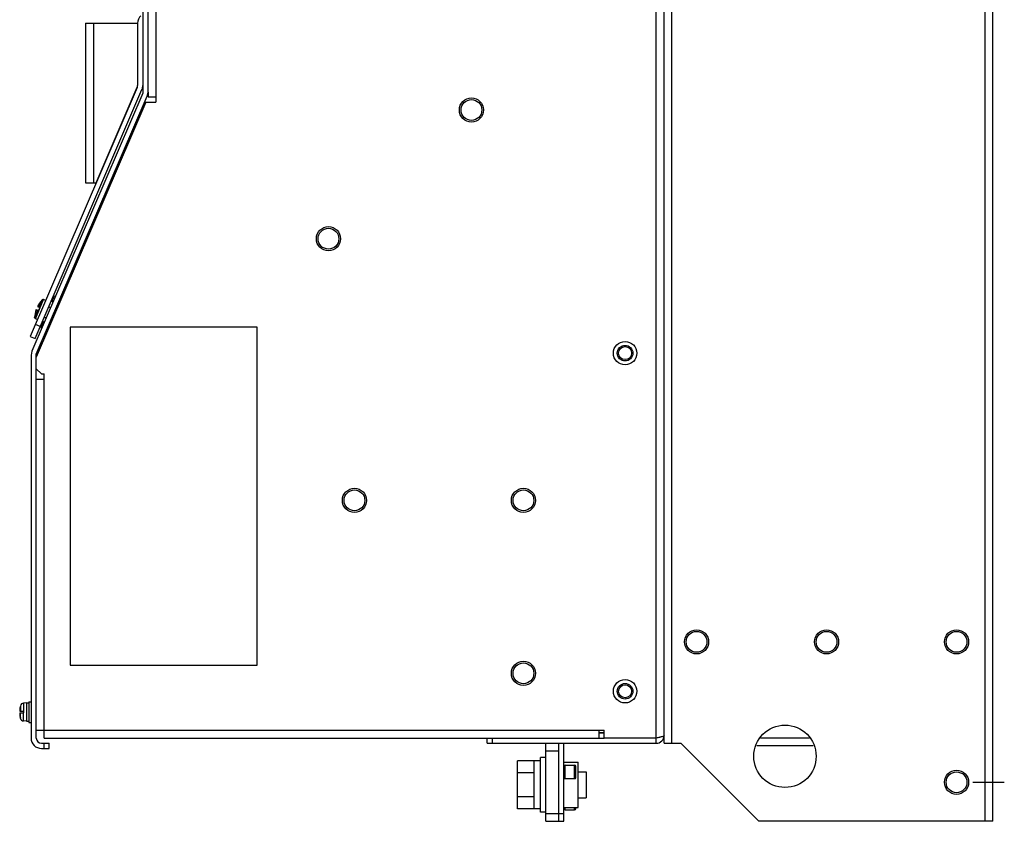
# Model space of a CAD drawing. Header units: millimetres. Extents: x 0 to 2800, y 0 to 2000.
# Tile 24 of 28: x 1547 to 1926, y 537 to 845. Entities that reach past the tile are written whole.
import ezdxf

# ---------------------------------------------------------------- set-up
doc = ezdxf.new("R2010")
doc.units = ezdxf.units.MM
doc.header["$LTSCALE"] = 154
doc.linetypes.add('CENTER', pattern=[0.6, 0.375, -0.075, 0.075, -0.075])
doc.layers.get('0').update_dxf_attribs({"linetype": 'CONTINUOUS'})
for name, color, linetype in [('00_COMPONENTS', 7, 'CONTINUOUS'), ('DATUM_CURVES', 7, 'CONTINUOUS'), ('DEFAULT_1', 7, 'CENTER')]:
    doc.layers.add(name, color=color, linetype=linetype)

msp = doc.modelspace()

# ---------------------------------------------------------------- linework, layer by layer
at = {"color": 3, "linetype": 'CONTINUOUS'}
for p, q in [((1921.25, 536.95), (1921.25, 1214.95)), ((1794.75, 566.95), (1794.75, 1184.9)), ((1596.25, 817.36), (1596.25, 815.45)), ((1596.25, 815.45), (1599.25, 815.45)), ((1599.25, 815.45), (1599.25, 813.45)), ((1595.39, 813.45), (1553.25, 715.45)), ((1595.39, 813.45), (1599.25, 813.45)), ((1553.25, 710.95), (1553.25, 715.45)), ((1553.25, 710.95), (1555.25, 708.95)), ((1555.25, 708.95), (1556.25, 708.95)), ((1556.25, 706.95), (1556.25, 708.95)), ((1553.25, 706.95), (1556.25, 706.95)), ((1553.25, 571.95), (1556.25, 571.95)), ((1556.25, 568.95), (1556.25, 571.95)), ((1769.75, 571.95), (1771.75, 571.95)), ((1769.75, 568.95), (1769.75, 571.95)), ((1771.75, 568.95), (1771.75, 571.95)), ((1556.25, 568.95), (1726.75, 568.95)), ((1791.75, 568.95), (1771.75, 568.95)), ((1726.75, 566.95), (1791.75, 566.95)), ((1754.25, 536.95), (1754.25, 566.95)), ((1794.75, 566.95), (1801.25, 566.95)), ((1801.25, 566.95), (1831.25, 536.95)), ((1852.08, 565.95), (1830.42, 565.95)), ((1921.25, 536.95), (1831.25, 536.95))]:
    msp.add_line(p, q, dxfattribs=at)
at = {"color": 9, "linetype": 'CONTINUOUS'}
for p, q in [((1918.25, 536.95), (1918.25, 1189.95)), ((1791.75, 568.95), (1791.75, 1184.95)), ((1797.75, 566.95), (1797.75, 1184.9)), ((1599.25, 1036.95), (1599.25, 815.45)), ((1559, 728.83), (1558.6, 728.99)), ((1556.25, 571.95), (1556.25, 706.95)), ((1547.19, 581.41), (1547.19, 579.3)), ((1548.33, 582.35), (1548.33, 579.3)), ((1547.19, 576.49), (1547.19, 578.6)), ((1548.33, 575.55), (1548.33, 578.6)), ((1556.25, 571.95), (1769.75, 571.95)), ((1850.71, 568.95), (1831.79, 568.95)), ((1756.65, 553.35), (1756.65, 558.55)), ((1760.35, 553.35), (1760.35, 558.55)), ((1756.65, 541.35), (1756.65, 542.28)), ((1760.35, 541.35), (1760.35, 542.28))]:
    msp.add_line(p, q, dxfattribs=at)
at = {"color": 7, "linetype": 'CONTINUOUS'}
for p, q in [((1594.25, 1035.53), (1594.25, 816.95)), ((1596.25, 817.36), (1596.25, 1035.53)), ((1594.25, 816.95), (1551.57, 717.71)), ((1553.25, 716.54), (1595.92, 815.78)), ((1595.92, 815.78), (1596.25, 817.36)), ((1559.41, 737.19), (1560.18, 738.99)), ((1560.18, 738.99), (1560.64, 738.79)), ((1559.78, 738.07), (1560.24, 737.87)), ((1561.99, 735.79), (1561.6, 735.96)), ((1562.11, 736.05), (1561.71, 736.22)), ((1560.18, 731.58), (1559.79, 731.75)), ((1560.34, 731.95), (1559.95, 732.12)), ((1560.74, 732.87), (1560.34, 733.04)), ((1560.76, 734), (1561.15, 733.83)), ((1561.44, 734.49), (1561.04, 734.66)), ((1554.96, 726.86), (1555.73, 728.65)), ((1555.36, 727.78), (1555.82, 727.58)), ((1558.42, 727.48), (1558.02, 727.65)), ((1558.43, 727.49), (1558.03, 727.66)), ((1558.98, 729.87), (1559.37, 729.7)), ((1559.79, 730.66), (1559.39, 730.83)), ((1554.96, 726.86), (1555.42, 726.66)), ((1638.25, 726.95), (1566.25, 726.95)), ((1566.25, 726.95), (1566.25, 596.95)), ((1638.25, 596.95), (1638.25, 726.95)), ((1551.57, 717.71), (1551.25, 716.13)), ((1551.25, 716.13), (1551.25, 568.95)), ((1553.25, 715.45), (1553.25, 716.54)), ((1553.25, 568.95), (1553.25, 710.95)), ((1566.25, 596.95), (1638.25, 596.95)), ((1547.19, 581.41), (1547.12, 581.15)), ((1547.12, 581.15), (1547.13, 581.15)), ((1549.45, 582.45), (1548.33, 582.35)), ((1549.45, 582.5), (1550.45, 582.5)), ((1549.45, 582.5), (1549.45, 575.4)), ((1550.45, 582.95), (1551.25, 582.95)), ((1550.45, 582.95), (1550.45, 574.95)), ((1546.9, 579.3), (1548.45, 579.3)), ((1546.9, 578.6), (1548.45, 578.6)), ((1547.13, 576.75), (1547.12, 576.75)), ((1547.19, 576.49), (1547.12, 576.75)), ((1548.45, 578.6), (1548.45, 579.3)), ((1549.45, 575.45), (1548.33, 575.55)), ((1549.45, 575.4), (1550.45, 575.4)), ((1550.45, 574.95), (1551.25, 574.95)), ((1726.75, 568.95), (1771.75, 568.95)), ((1726.75, 566.95), (1726.75, 568.95)), ((1728.75, 566.95), (1728.75, 568.95)), ((1771.75, 570.95), (1769.75, 570.95)), ((1771.75, 570.85), (1769.75, 570.85)), ((1791.75, 566.95), (1791.75, 568.95)), ((1555.25, 566.95), (1558.25, 566.95)), ((1555.25, 564.95), (1558.25, 564.95)), ((1556.25, 564.95), (1556.25, 566.95)), ((1558.25, 564.95), (1558.25, 566.95)), ((1749.25, 536.95), (1749.25, 566.95)), ((1756.25, 536.95), (1756.25, 566.95)), ((1749.25, 561.45), (1747.25, 561.45)), ((1747.25, 540.45), (1747.25, 561.45)), ((1754.25, 563.95), (1749.25, 563.95)), ((1744.75, 560.19), (1738.35, 560.19)), ((1738.35, 541.71), (1738.35, 560.19)), ((1744.75, 541.71), (1744.75, 560.19)), ((1747.25, 560.15), (1744.75, 560.15)), ((1756.25, 559.63), (1761.73, 559.63)), ((1756.65, 558.55), (1760.35, 558.55)), ((1760.75, 553.75), (1760.75, 558.15)), ((1761.73, 542.28), (1761.73, 559.63)), ((1744.75, 555.57), (1738.35, 555.57)), ((1756.65, 553.35), (1760.35, 553.35)), ((1761.73, 555.95), (1764.75, 555.95)), ((1764.75, 555.95), (1764.75, 545.95)), ((1744.75, 546.33), (1738.35, 546.33)), ((1761.73, 545.95), (1764.75, 545.95)), ((1744.75, 541.71), (1738.35, 541.71)), ((1747.25, 541.75), (1744.75, 541.75)), ((1756.25, 542.28), (1761.73, 542.28)), ((1760.75, 541.75), (1760.75, 542.28)), ((1749.25, 540.45), (1747.25, 540.45)), ((1749.25, 539.95), (1756.25, 539.95)), ((1756.65, 541.35), (1760.35, 541.35)), ((1749.25, 536.95), (1756.25, 536.95))]:
    msp.add_line(p, q, dxfattribs=at)
at = {"color": 3, "linetype": 'CONTINUOUS'}
for centre, radius in [((1720.65, 810.45), 4.65), ((1665.65, 760.95), 4.65), ((1779.75, 716.95), 2.5), ((1675.65, 660.35), 4.65), ((1740.65, 660.35), 4.65), ((1807.25, 605.95), 4.65), ((1857.25, 605.95), 4.65), ((1907.25, 605.95), 4.65), ((1740.65, 593.85), 4.65), ((1779.75, 586.95), 2.5), ((1841.25, 561.95), 12), ((1907.25, 551.95), 4.65)]:
    msp.add_circle(centre, radius, dxfattribs=at)
at = {"color": 7, "linetype": 'CONTINUOUS'}
for centre in [(1720.65, 810.45), (1665.65, 760.95), (1675.65, 660.35), (1740.65, 660.35), (1807.25, 605.95), (1857.25, 605.95), (1907.25, 605.95), (1740.65, 593.85), (1907.25, 551.95)]:
    msp.add_circle(centre, 4, dxfattribs=at)
at = {"color": 9, "linetype": 'CONTINUOUS'}
for centre in [(1779.75, 716.95), (1779.75, 586.95)]:
    msp.add_circle(centre, 4.5, dxfattribs=at)
at = {"color": 7, "linetype": 'CONTINUOUS'}
for centre, radius, start, end in [((1559.87, 737), 0.5, 156.7323, 246.7323), ((1556.19, 728.45), 0.5, 66.7323, 156.7323), ((1555.85, 578.95), 8.99, 165.8401, 174.5765), ((1548.44, 581.06), 1.3, 95, 164.1191), ((1555.85, 578.95), 8.99, 185.4235, 194.1599), ((1548.44, 576.84), 1.3, 195.8809, 265), ((1555.25, 568.95), 4, 180, 270), ((1555.25, 568.95), 2, 180, 270), ((1756.65, 558.15), 0.4, 90, 180), ((1760.35, 558.15), 0.4, 0, 90), ((1756.65, 553.75), 0.4, 180, 270), ((1760.35, 553.75), 0.4, 270, 360), ((1756.65, 541.75), 0.4, 180, 270), ((1760.35, 541.75), 0.4, 270, 360)]:
    msp.add_arc(centre, radius, start, end, dxfattribs=at)
at = {"color": 3, "linetype": 'CONTINUOUS'}
for centre, radius, start, end in [((1791.75, 569.95), 3, 270, 360), ((1787.25, 593.87), 25.31, 283.1751, 283.4117)]:
    msp.add_arc(centre, radius, start, end, dxfattribs=at)
at = {"color": 7, "linetype": 'CONTINUOUS'}
for points, knots in [([(1546.9, 579.8), (1546.89, 579.74), (1546.88, 579.65), (1546.88, 579.53), (1546.88, 579.45), (1546.88, 579.39), (1546.88, 579.34), (1546.88, 579.32), (1546.89, 579.3), (1546.9, 579.3)], [0, 0, 0, 0, 0.379911, 0.551546, 0.701935, 0.825334, 0.917224, 0.974847, 1, 1, 1, 1]), ([(1546.9, 578.6), (1546.89, 578.6), (1546.88, 578.59), (1546.88, 578.56), (1546.88, 578.51), (1546.88, 578.45), (1546.88, 578.38), (1546.88, 578.26), (1546.89, 578.17), (1546.9, 578.1)], [0, 0, 0, 0, 0.025153, 0.082776, 0.174666, 0.298065, 0.448454, 0.620089, 1, 1, 1, 1])]:
    msp.add_open_spline(points, degree=3, knots=knots, dxfattribs=at)
at = {"color": 3, "linetype": 'CONTINUOUS'}
msp.add_open_spline([(1793.01, 569.23), (1792.59, 569.13), (1792.17, 569.04), (1791.75, 568.95)], degree=3, dxfattribs=at)
msp.add_open_spline([(1794.75, 569.95), (1794.75, 569.76), (1794, 569.48), (1793.52, 569.35), (1793.12, 569.25)], degree=3, knots=[0, 0, 0, 0, 0.311623, 1, 1, 1, 1], dxfattribs=at)
at = {"layer": '00_COMPONENTS', "color": 7, "linetype": 'CONTINUOUS'}
for p, q in [((1572.25, 843.88), (1572.25, 782.43)), ((1572.25, 843.88), (1592.25, 843.88)), ((1592.25, 843.88), (1592.25, 819.9)), ((1592.09, 819.11), (1550.93, 723.41)), ((1552.77, 722.62), (1593.92, 818.32)), ((1576.25, 782.43), (1592.09, 819.2)), ((1572.25, 782.43), (1576.25, 782.43)), ((1553.71, 734.9), (1554.61, 734.51)), ((1556.86, 737.19), (1556.06, 737.53)), ((1553.2, 733.7), (1554.1, 733.31)), ((1554.61, 734.51), (1554.1, 733.31)), ((1558.74, 734.37), (1557.96, 734.7)), ((1553.69, 729.84), (1552.9, 730.18)), ((1554.74, 727.21), (1552.9, 728)), ((1557.04, 730.42), (1556.26, 730.75)), ((1550.93, 723.41), (1552.77, 722.62))]:
    msp.add_line(p, q, dxfattribs=at)
at = {"layer": '00_COMPONENTS', "color": 9, "linetype": 'CONTINUOUS'}
for p, q in [((1575.25, 843.88), (1575.25, 782.43)), ((1552.9, 730.18), (1556.06, 737.53)), ((1554.31, 734.64), (1555.51, 737.42)), ((1552.6, 730.66), (1553.8, 733.44))]:
    msp.add_line(p, q, dxfattribs=at)
at = {"layer": '00_COMPONENTS', "color": 7, "linetype": 'CONTINUOUS'}
for centre, radius, start, end in [((1596.25, 843.88), 4, 135, 180), ((1590.25, 819.9), 2, 336.73, 360), ((1590.25, 819.99), 2, 336.7, 344.4667), ((1590.25, 819.9), 4, 336.73, 360), ((1562.99, 730.2), 10.4, 136.0263, 153.1467), ((1555.87, 737.07), 0.5, 66.73, 136.0263), ((1562.99, 730.2), 10.4, 160.3133, 177.4337), ((1553.1, 730.64), 0.5, 177.4337, 246.73)]:
    msp.add_arc(centre, radius, start, end, dxfattribs=at)
at = {"layer": 'DATUM_CURVES', "color": 4, "linetype": 'CONTINUOUS'}
for centre in [(1779.75, 716.95), (1779.75, 586.95)]:
    msp.add_circle(centre, 3, dxfattribs=at)
at = {"layer": 'DEFAULT_1', "color": 7, "linetype": 'CENTER'}
msp.add_line((1913.54, 551.95), (1925.63, 551.95), dxfattribs=at)

doc.saveas('drawing.dxf')
